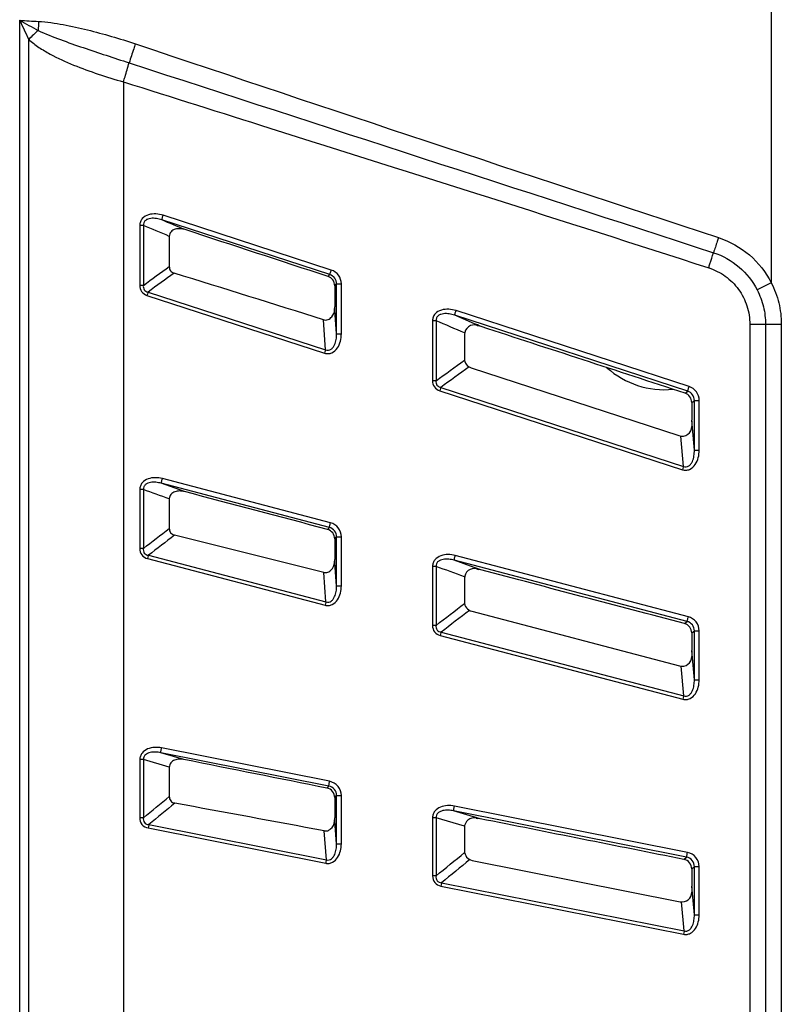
# Model space of a CAD drawing. Header units: millimetres. Extents: x 0 to 1682, y 0 to 1188.
# Tile 39 of 59: x 1259 to 1306, y 685 to 746. Entities that reach past the tile are written whole.
import ezdxf

# ---------------------------------------------------------------- set-up
doc = ezdxf.new("R2010")
doc.units = ezdxf.units.MM
doc.header["$LTSCALE"] = 92.51
doc.layers.add('REAR_CASE-RT1951WD-SHAPE', color=7, linetype='CONTINUOUS')
doc.layers.add('SMPS_TOPRTWD_ASSY-SHAPE', color=7, linetype='CONTINUOUS')

msp = doc.modelspace()

# ---------------------------------------------------------------- linework, layer by layer
at = {"layer": 'REAR_CASE-RT1951WD-SHAPE', "color": 7, "linetype": 'Continuous'}
for p, q in [((1305.645959, 746.577058), (1305.645959, 729.725704)), ((1259.355246, 635.42917), (1259.355246, 745.887647)), ((1259.91354, 635.42917), (1259.91354, 744.706816)), ((1265.743992, 742.095428), (1265.743992, 636.591267)), ((1278.461606, 730.226461), (1268.109508, 733.596828)), ((1278.546813, 730.510314), (1268.192121, 733.880689)), ((1266.751806, 733.253352), (1266.751806, 729.567033)), ((1266.971123, 733.253352), (1266.751806, 733.253352)), ((1266.971123, 733.253352), (1266.971123, 729.567033)), ((1268.567514, 732.584186), (1268.567514, 730.724577)), ((1278.34733, 730.114331), (1278.461606, 730.226461)), ((1266.971123, 729.567033), (1266.751806, 729.567033)), ((1278.758849, 729.546384), (1278.873708, 729.658772)), ((1278.758849, 729.546384), (1278.758849, 728.25473)), ((1278.873708, 726.586159), (1278.873708, 729.658772)), ((1278.873708, 729.658772), (1279.165125, 729.658772)), ((1279.165125, 726.586159), (1279.165125, 729.658772)), ((1305.645959, 729.725704), (1304.778783, 729.282342)), ((1267.193616, 728.952498), (1278.126852, 725.393429)), ((1267.26286, 729.155367), (1278.195141, 725.595983)), ((1278.745989, 728.075292), (1278.745989, 728.058767)), ((1278.773696, 728.039024), (1278.758849, 728.25473)), ((1278.873708, 726.586159), (1278.773696, 728.039024)), ((1278.195141, 725.595983), (1278.067508, 727.45116)), ((1300.49622, 723.052578), (1286.145299, 727.724855)), ((1287.376908, 727.201855), (1286.145299, 727.724855)), ((1300.586897, 723.336424), (1286.232421, 728.008705)), ((1284.998861, 727.386497), (1284.782698, 727.386497)), ((1284.782698, 727.386496), (1284.782698, 723.693605)), ((1284.998861, 727.386497), (1284.998861, 723.693605)), ((1287.787171, 727.027468), (1287.376908, 727.201855)), ((1287.544306, 727.130711), (1287.376908, 727.201855)), ((1287.532001, 727.101758), (1287.644279, 727.065146)), ((1287.652583, 727.084686), (1287.544306, 727.130711)), ((1287.787171, 727.027468), (1287.652583, 727.084686)), ((1306.262954, 727.164169), (1304.323446, 727.164167)), ((1304.323446, 727.164167), (1304.323446, 635.981658)), ((1305.29018, 727.164167), (1305.29018, 635.981658)), ((1306.262954, 727.164169), (1306.262954, 635.981668)), ((1278.873708, 726.586159), (1279.165125, 726.586159)), ((1286.745989, 726.53132), (1286.745989, 725.058767)), ((1287.159976, 724.488329), (1299.959976, 720.314417)), ((1284.998861, 723.693605), (1284.782698, 723.693605)), ((1285.291117, 723.28564), (1300.23372, 718.420556)), ((1285.223452, 723.08329), (1300.167375, 718.218634)), ((1300.335497, 722.928363), (1300.49622, 723.052578)), ((1300.747281, 722.360666), (1300.908401, 722.484897)), ((1300.747281, 722.360666), (1300.747281, 721.271291)), ((1300.908401, 719.415306), (1300.908401, 722.484897)), ((1300.908401, 722.484897), (1301.205331, 722.484897)), ((1301.205331, 719.415306), (1301.205331, 722.484897)), ((1300.745989, 721.213706), (1300.745989, 720.884855)), ((1300.788549, 720.795898), (1300.747281, 721.271291)), ((1300.908401, 719.415306), (1300.788549, 720.795898)), ((1300.23372, 718.420556), (1300.071545, 720.289491)), ((1300.908401, 719.415306), (1301.205331, 719.415306)), ((1278.428427, 714.661418), (1268.076368, 717.379654)), ((1269.509498, 716.868322), (1268.076368, 717.379654)), ((1278.497032, 714.950147), (1268.142387, 717.668388)), ((1266.751806, 716.992985), (1266.751806, 713.368996)), ((1266.971123, 716.992985), (1266.751806, 716.992985)), ((1266.971123, 716.992985), (1266.971123, 713.368996)), ((1268.567514, 716.42369), (1268.567514, 714.598696)), ((1278.314144, 714.542321), (1278.428427, 714.661418)), ((1278.758849, 713.964552), (1278.873708, 714.083983)), ((1278.758849, 713.964552), (1278.758849, 712.697911)), ((1278.873708, 711.064182), (1278.873708, 714.083983)), ((1278.873708, 714.083983), (1279.165125, 714.083983)), ((1279.165125, 711.064182), (1279.165125, 714.083983)), ((1266.971123, 713.368996), (1266.751806, 713.368996)), ((1267.286021, 712.949913), (1278.21893, 710.079056)), ((1300.537088, 709.164315), (1286.182641, 712.932564)), ((1267.228695, 712.743771), (1278.162527, 709.873177)), ((1278.745989, 712.520453), (1278.745989, 712.500921)), ((1278.773659, 712.487247), (1278.758849, 712.697911)), ((1278.873708, 711.064182), (1278.773659, 712.487247)), ((1300.463022, 708.875592), (1286.112126, 712.643839)), ((1287.343505, 712.199287), (1286.112126, 712.643839)), ((1278.21893, 710.079056), (1278.09126, 711.895977)), ((1284.782698, 712.261389), (1284.782698, 708.631013)), ((1284.998861, 712.261389), (1284.782698, 712.261389)), ((1284.998861, 712.261389), (1284.998861, 708.631013)), ((1287.753685, 712.051073), (1287.343505, 712.199287)), ((1287.509461, 712.139329), (1287.343505, 712.199287)), ((1287.498595, 712.109256), (1287.609395, 712.080116)), ((1287.753685, 712.051073), (1287.616778, 712.10055)), ((1278.873708, 711.064182), (1279.165125, 711.064182)), ((1286.745989, 711.528988), (1286.745989, 710.081381)), ((1287.193382, 709.501113), (1299.993382, 706.134797)), ((1300.302272, 708.743628), (1300.463022, 708.875592)), ((1284.998861, 708.631013), (1284.782698, 708.631013)), ((1285.314471, 708.215848), (1300.257358, 704.292019)), ((1300.747281, 708.166136), (1300.908401, 708.298158)), ((1300.747281, 708.166136), (1300.747281, 707.096123)), ((1300.908401, 705.28082), (1300.908401, 708.298158)), ((1300.908401, 708.298158), (1301.205331, 708.298158)), ((1301.205331, 705.28082), (1301.205331, 708.298158)), ((1285.258674, 708.010139), (1300.202836, 704.086666)), ((1300.745989, 707.039213), (1300.745989, 706.715065)), ((1300.78855, 706.63114), (1300.747281, 707.096123)), ((1300.908401, 705.28082), (1300.78855, 706.63114)), ((1300.257358, 704.292019), (1300.095429, 706.117199)), ((1300.908401, 705.28082), (1301.205331, 705.28082)), ((1278.393095, 698.739858), (1268.041078, 700.795261)), ((1269.473637, 700.374771), (1268.041078, 700.795261)), ((1278.444019, 699.032656), (1268.089426, 701.088062)), ((1266.751806, 700.366653), (1266.751806, 696.793069)), ((1266.971123, 700.366653), (1266.751806, 700.366653)), ((1266.971123, 700.366653), (1266.971123, 696.793069)), ((1268.567514, 699.898279), (1266.971123, 700.366653)), ((1268.567514, 699.898279), (1268.567514, 698.101983)), ((1278.278801, 698.613105), (1278.393095, 698.739858)), ((1278.758849, 698.027119), (1278.873708, 698.154287)), ((1278.758849, 698.027119), (1278.758849, 696.781415)), ((1278.873708, 695.177384), (1278.873708, 698.154287)), ((1278.873708, 698.154287), (1279.165125, 698.154287)), ((1279.165125, 695.177384), (1279.165125, 698.154287)), ((1300.427669, 694.364874), (1286.076798, 697.214252)), ((1287.307927, 696.848954), (1286.076798, 697.214252)), ((1300.484044, 694.65767), (1286.129628, 697.507049)), ((1266.971123, 696.793069), (1266.751806, 696.793069)), ((1278.745989, 696.605629), (1278.745989, 696.582624)), ((1278.773567, 696.575862), (1278.758849, 696.781415)), ((1278.873708, 695.177384), (1278.773567, 696.575862)), ((1284.998861, 696.788957), (1284.782698, 696.788957)), ((1284.782698, 696.788956), (1284.782698, 693.209155)), ((1284.998861, 696.788957), (1284.998861, 693.209155)), ((1286.752517, 696.268758), (1284.998861, 696.788957)), ((1287.718018, 696.727181), (1287.307927, 696.848954)), ((1287.472277, 696.800157), (1287.307927, 696.848954)), ((1287.463016, 696.768965), (1287.572494, 696.747194)), ((1287.718018, 696.727181), (1287.578825, 696.768518)), ((1267.265968, 696.158804), (1278.200461, 693.988056)), ((1267.310632, 696.367623), (1278.244224, 694.196671)), ((1278.244224, 694.196671), (1278.116517, 695.981062)), ((1286.745989, 696.180489), (1286.745989, 694.753074)), ((1278.873708, 695.177384), (1279.165125, 695.177384)), ((1287.228962, 694.164598), (1300.028962, 691.619137)), ((1300.266885, 694.224395), (1300.427669, 694.364874)), ((1300.747281, 693.638719), (1300.908401, 693.779298)), ((1300.747281, 693.638719), (1300.747281, 692.58457)), ((1300.908401, 690.804294), (1300.908401, 693.779298)), ((1300.908401, 693.779298), (1301.205331, 693.779298)), ((1301.205331, 690.804294), (1301.205331, 693.779298)), ((1284.998861, 693.209155), (1284.782698, 693.209155)), ((1285.296135, 692.579402), (1300.240586, 689.612587)), ((1285.339312, 692.787886), (1300.282521, 689.820794)), ((1300.745989, 692.528233), (1300.745989, 692.207614)), ((1300.789469, 692.118416), (1300.747281, 692.58457)), ((1300.908401, 690.804294), (1300.789469, 692.118416)), ((1300.282521, 689.820794), (1300.120828, 691.608142)), ((1300.908401, 690.804294), (1301.205331, 690.804294))]:
    msp.add_line(p, q, dxfattribs=at)
for centre, radius, start, end in [((1364.718757, 936.314848), 217.632691, 241.04421249, 241.38622865), ((1338.341022, 742.274421), 77.904557, 177.39339349, 177.80211868), ((1267.779083, 737.067774), 10.964568, 131.63900443, 135.83695608), ((3066.967479, 6103.202747), 5653.149028, 251.428201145, 251.811749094), ((355.961434, -2215.215031), 3083.758085, 72.601234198, 72.78029909), ((1278.145989, 728.058767), 0.6, 315.31562714, 360), ((1277.55238, 728.249362), 1.206235, 351.7027135, 353.83506769), ((1277.502584, 728.254221), 1.256265, 353.85864158, 0.02322029), ((1287.345989, 726.53132), 0.6, 71.93953, 180), ((1287.394809, 725.829243), 1.26083, 71.86883068, 78.58802177), ((1287.345989, 725.058767), 0.6, 180, 251.93953), ((1300.145989, 720.884855), 0.6, 251.93953, 360), ((1299.467608, 721.271211), 1.279673, 357.42444677, 0.00357169), ((552.111868, -2185.267632), 2986.737862, 75.932332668, 76.114226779), ((1278.145989, 712.500921), 0.6, 311.29544833, 360), ((1277.577963, 712.692683), 1.180655, 351.61193058, 353.76811016), ((1277.529963, 712.697416), 1.228886, 353.79167467, 0.02305001), ((1287.345989, 711.528988), 0.6, 75.26525, 180), ((1287.439031, 710.860776), 1.231184, 75.19260437, 82.04618454), ((1287.345989, 710.081381), 0.6, 180, 255.26525), ((1299.49731, 707.096046), 1.249972, 357.39402132, 0.00356243), ((1300.145989, 706.715065), 0.6, 255.26525, 360), ((743.729884, -2165.763425), 2911.211188, 79.422716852, 79.606880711), ((1278.145989, 696.582624), 0.6, 306.43570277, 360), ((1277.599334, 696.776307), 1.159287, 351.53374939, 353.71110713), ((1277.552838, 696.780933), 1.206011, 353.7346464, 0.02288567), ((1287.345989, 696.180489), 0.6, 78.75266, 180), ((1287.481252, 695.544638), 1.206013, 78.67804824, 85.66108927), ((1287.345989, 694.753074), 0.6, 180, 258.75266), ((1299.522354, 692.584494), 1.224928, 357.36751158, 0.00355262), ((1300.145989, 692.207614), 0.6, 258.75266, 360)]:
    msp.add_arc(centre, radius, start, end, dxfattribs=at)
for points in [[(1259.355246, 745.887649), (1259.539691, 745.493261), (1259.724653, 745.099097), (1259.91354, 744.706816)], [(1259.355246, 745.887647), (1259.742353, 745.861598), (1260.129489, 745.835003), (1260.517071, 745.817378)], [(1266.095837, 743.267628), (1278.0918, 739.366729), (1290.092569, 735.480619), (1302.087813, 731.577509)], [(1269.543169, 732.995538), (1269.065344, 733.196115), (1268.587457, 733.396545), (1268.109508, 733.596828)], [(1268.567514, 732.584186), (1268.03546, 732.807424), (1267.50333, 733.030479), (1266.971123, 733.253352)], [(1278.34733, 730.114331), (1275.412508, 731.074424), (1272.477791, 732.034837), (1269.543169, 732.995538)], [(1266.971123, 729.567033), (1267.503092, 729.953103), (1268.035222, 730.338952), (1268.567514, 730.724577)], [(1268.866387, 730.318617), (1268.331715, 729.931092), (1267.797206, 729.543341), (1267.26286, 729.155367)], [(1286.756021, 726.640583), (1286.170395, 726.889442), (1285.584675, 727.13808), (1284.998861, 727.386497)], [(1300.335497, 722.928363), (1296.152466, 724.293947), (1291.9697, 725.660347), (1287.787171, 727.027468)], [(1284.998861, 723.693605), (1285.583462, 724.117875), (1286.168265, 724.541867), (1286.753269, 724.96558)], [(1287.031314, 724.547906), (1286.451049, 724.127425), (1285.870984, 723.706669), (1285.291117, 723.28564)], [(1268.567514, 716.42369), (1268.035436, 716.613602), (1267.503305, 716.803366), (1266.971123, 716.992985)], [(1278.314144, 714.542321), (1275.379173, 715.317316), (1272.444293, 716.092659), (1269.509498, 716.868322)], [(1266.971123, 713.368996), (1267.503086, 713.779113), (1268.035216, 714.189013), (1268.567514, 714.598696)], [(1268.890134, 714.186105), (1268.35526, 713.77426), (1267.820556, 713.362196), (1267.286021, 712.949913)], [(1286.754195, 711.627881), (1286.169148, 711.839228), (1285.584036, 712.050397), (1284.998861, 712.261389)], [(1300.302272, 708.743628), (1296.119195, 709.845294), (1291.936339, 710.947802), (1287.753685, 712.051073)], [(1284.998861, 708.631013), (1285.583738, 709.081926), (1286.168824, 709.532568), (1286.75412, 709.982937)], [(1287.054721, 709.556821), (1286.474432, 709.110098), (1285.894349, 708.663106), (1285.314471, 708.215848)], [(1278.278801, 698.613105), (1275.343672, 699.199959), (1272.408619, 699.787189), (1269.473637, 700.374771)], [(1266.971123, 696.793069), (1267.503081, 697.229583), (1268.035211, 697.665889), (1268.567514, 698.101983)], [(1268.915368, 697.683936), (1268.380282, 697.245378), (1267.84537, 696.806606), (1267.310632, 696.367623)], [(1300.266885, 694.224395), (1296.083761, 695.05781), (1291.900809, 695.892092), (1287.718018, 696.727181)], [(1284.998861, 693.209155), (1285.584055, 693.689355), (1286.169464, 694.169292), (1286.75509, 694.648966)], [(1287.079752, 694.215377), (1286.499393, 693.739806), (1285.919247, 693.263974), (1285.339312, 692.787886)]]:
    msp.add_open_spline(points, degree=3, dxfattribs=at)
for points, knots in [([(1260.517071, 745.817378), (1260.77233, 745.805729), (1261.281054, 745.747836), (1262.289328, 745.579642), (1263.538111, 745.304519), (1265.01967, 744.907772), (1265.995761, 744.602535), (1266.48035, 744.439828)], [0, 0, 0, 0, 0.124978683, 0.249979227, 0.499971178, 0.749981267, 1, 1, 1, 1]), ([(1260.493839, 745.262099), (1260.941601, 745.051826), (1261.864289, 744.688155), (1263.736221, 744.0348), (1265.151958, 743.574929), (1266.095837, 743.267628)], [0, 0, 0, 0, 0.249461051, 0.499418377, 1, 1, 1, 1]), ([(1259.91354, 744.706816), (1260.10707, 744.52577), (1260.533426, 744.204811), (1261.452307, 743.663732), (1262.676261, 743.112219), (1264.192806, 742.560122), (1265.224291, 742.242466), (1265.743992, 742.095428)], [0, 0, 0, 0, 0.123589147, 0.247537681, 0.49693005, 0.748122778, 1, 1, 1, 1]), ([(1266.48035, 744.439828), (1266.445152, 744.335064), (1266.314882, 743.945024), (1266.186942, 743.554196), (1266.095837, 743.267628)], [0, 0, 0, 0, 0.268756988, 1, 1, 1, 1]), ([(1265.743992, 742.095428), (1265.776826, 742.20004), (1265.897783, 742.589655), (1266.014661, 742.980566), (1266.095837, 743.267628)], [0, 0, 0, 0, 0.268760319, 1, 1, 1, 1]), ([(1265.743992, 742.095428), (1268.749308, 741.149065), (1280.773758, 737.362314), (1292.790793, 733.551611), (1301.789727, 730.647813)], [0, 0, 0, 0, 0.249931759, 1, 1, 1, 1]), ([(1268.192121, 733.880689), (1268.047399, 733.927792), (1267.745102, 733.986864), (1267.285095, 733.946965), (1266.935931, 733.749284), (1266.777213, 733.483206), (1266.751819, 733.329427), (1266.751806, 733.253352)], [0, 0, 0, 0, 0.250755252, 0.500974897, 0.749413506, 0.874659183, 1, 1, 1, 1]), ([(1268.109508, 733.596828), (1268.000169, 733.634548), (1267.774672, 733.691419), (1267.481494, 733.70359), (1267.253217, 733.654345), (1267.094587, 733.574522), (1266.979906, 733.43278), (1266.96563, 733.311197), (1266.971125, 733.253351)], [0, 0, 0, 0, 0.24927948, 0.498719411, 0.624001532, 0.749474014, 0.874768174, 1, 1, 1, 1]), ([(1268.109508, 733.596828), (1268.108996, 733.606732), (1268.119443, 733.637719), (1268.134176, 733.698034), (1268.16104, 733.782913), (1268.181025, 733.846567), (1268.192121, 733.880689)], [0, 0, 0, 0, 0.10058076, 0.322400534, 0.636100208, 1, 1, 1, 1]), ([(1269.543169, 732.995538), (1269.445759, 733.027427), (1269.242428, 733.068094), (1268.932709, 733.044819), (1268.694927, 732.916614), (1268.585114, 732.738985), (1268.567514, 732.635388), (1268.567514, 732.584186)], [0, 0, 0, 0, 0.250767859, 0.501039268, 0.749519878, 0.874730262, 1, 1, 1, 1]), ([(1302.392918, 732.50721), (1302.366385, 732.426487), (1302.264573, 732.116623), (1302.162889, 731.806717), (1302.087797, 731.577515)], [0, 0, 0, 0, 0.260520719, 1, 1, 1, 1]), ([(1302.392918, 732.50721), (1303.083754, 732.280382), (1304.389368, 731.549166), (1305.314636, 730.373004), (1305.645959, 729.725704)], [0, 0, 0, 0, 0.499984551, 1, 1, 1, 1]), ([(1301.789727, 730.647813), (1301.81572, 730.728517), (1301.91539, 731.038316), (1302.014685, 731.348237), (1302.087813, 731.577509)], [0, 0, 0, 0, 0.260529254, 1, 1, 1, 1]), ([(1302.087813, 731.577509), (1302.659097, 731.391218), (1303.739126, 730.788518), (1304.504631, 729.817098), (1304.778783, 729.282342)], [0, 0, 0, 0, 0.499981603, 1, 1, 1, 1]), ([(1268.567514, 730.724577), (1268.567514, 730.635535), (1268.617179, 730.448156), (1268.781358, 730.34497), (1268.866387, 730.318617)], [0, 0, 0, 0, 0.500062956, 1, 1, 1, 1]), ([(1278.461606, 730.226461), (1278.462078, 730.236435), (1278.47238, 730.267175), (1278.497839, 730.362151), (1278.526119, 730.446711), (1278.546813, 730.510314)], [0, 0, 0, 0, 0.10105126, 0.323141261, 1, 1, 1, 1]), ([(1279.165125, 729.658772), (1279.165115, 729.843222), (1279.045233, 730.221993), (1278.722173, 730.453224), (1278.546813, 730.510314)], [0, 0, 0, 0, 0.500040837, 1, 1, 1, 1]), ([(1301.789727, 730.647813), (1302.153471, 730.530437), (1302.848636, 730.17791), (1303.672463, 729.35402), (1304.20196, 728.316216), (1304.323442, 727.546393), (1304.323446, 727.164167)], [0, 0, 0, 0, 0.249994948, 0.499994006, 0.749996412, 1, 1, 1, 1]), ([(1278.758849, 729.546384), (1278.758849, 729.669294), (1278.679126, 729.921666), (1278.464136, 730.07612), (1278.34733, 730.114331)], [0, 0, 0, 0, 0.500026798, 1, 1, 1, 1]), ([(1278.873708, 729.658772), (1278.874028, 729.781835), (1278.794688, 730.034873), (1278.57866, 730.188772), (1278.461606, 730.22646)], [0, 0, 0, 0, 0.50018411, 1, 1, 1, 1]), ([(1266.751806, 729.567033), (1266.751821, 729.433506), (1266.823967, 729.153153), (1267.066787, 728.993803), (1267.193616, 728.952498)], [0, 0, 0, 0, 0.500265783, 1, 1, 1, 1]), ([(1266.971125, 729.567035), (1266.958936, 729.475661), (1266.983031, 729.267027), (1267.172224, 729.172589), (1267.262862, 729.155369)], [0, 0, 0, 0, 0.499793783, 1, 1, 1, 1]), ([(1304.778783, 729.282342), (1304.945617, 728.95691), (1305.203098, 728.264), (1305.290174, 727.529932), (1305.29018, 727.164167)], [0, 0, 0, 0, 0.499958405, 1, 1, 1, 1]), ([(1305.645959, 729.725704), (1305.847246, 729.331996), (1306.157893, 728.493983), (1306.262944, 727.606422), (1306.262954, 727.164169)], [0, 0, 0, 0, 0.499958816, 1, 1, 1, 1]), ([(1267.26286, 729.155367), (1267.257607, 729.140948), (1267.233639, 729.07363), (1267.210967, 729.005858), (1267.193615, 728.952498)], [0, 0, 0, 0, 0.214762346, 1, 1, 1, 1]), ([(1286.232421, 728.008705), (1286.087133, 728.055992), (1285.783824, 728.115772), (1285.322108, 728.078229), (1284.969755, 727.88321), (1284.808498, 727.617177), (1284.782711, 727.462822), (1284.782698, 727.386496)], [0, 0, 0, 0, 0.250793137, 0.501063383, 0.749509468, 0.874716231, 1, 1, 1, 1]), ([(1278.067508, 727.45116), (1278.157226, 727.423047), (1278.364105, 727.430023), (1278.514804, 727.56179), (1278.572583, 727.636847)], [0, 0, 0, 0, 0.498143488, 1, 1, 1, 1]), ([(1286.145299, 727.724855), (1286.035589, 727.76282), (1285.809396, 727.820375), (1285.515269, 727.834085), (1285.285672, 727.786609), (1285.125411, 727.708318), (1285.008216, 727.567156), (1284.99336, 727.444694), (1284.998864, 727.386496)], [0, 0, 0, 0, 0.249094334, 0.498375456, 0.623612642, 0.749121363, 0.874569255, 1, 1, 1, 1]), ([(1286.145299, 727.724855), (1286.146503, 727.734825), (1286.156701, 727.765479), (1286.183617, 727.86047), (1286.211704, 727.94505), (1286.232421, 728.008705)], [0, 0, 0, 0, 0.101456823, 0.323743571, 1, 1, 1, 1]), ([(1278.126852, 725.393429), (1278.199508, 725.369786), (1278.354563, 725.346664), (1278.657711, 725.41934), (1278.950931, 725.696558), (1279.128317, 726.125399), (1279.165123, 726.433013), (1279.165125, 726.586159)], [0, 0, 0, 0, 0.125163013, 0.250304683, 0.498783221, 0.749127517, 1, 1, 1, 1]), ([(1278.19514, 725.595984), (1278.248851, 725.572685), (1278.370492, 725.54919), (1278.541004, 725.618707), (1278.664762, 725.747977), (1278.780836, 725.952442), (1278.859307, 726.236734), (1278.875394, 726.469948), (1278.873708, 726.586159)], [0, 0, 0, 0, 0.125307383, 0.250988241, 0.376711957, 0.502047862, 0.751243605, 1, 1, 1, 1]), ([(1278.195141, 725.595984), (1278.190041, 725.581568), (1278.166633, 725.514268), (1278.144168, 725.446644), (1278.126852, 725.393429)], [0, 0, 0, 0, 0.214613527, 1, 1, 1, 1]), ([(1284.782698, 723.693605), (1284.782714, 723.56082), (1284.85528, 723.281904), (1285.097255, 723.124389), (1285.223452, 723.08329)], [0, 0, 0, 0, 0.500120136, 1, 1, 1, 1]), ([(1284.998863, 723.693606), (1284.986873, 723.602692), (1285.012323, 723.395021), (1285.200957, 723.302678), (1285.291119, 723.285641)], [0, 0, 0, 0, 0.49984803, 1, 1, 1, 1]), ([(1285.291117, 723.28564), (1285.286115, 723.271226), (1285.263069, 723.203941), (1285.240741, 723.136412), (1285.223451, 723.08329)], [0, 0, 0, 0, 0.214522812, 1, 1, 1, 1]), ([(1300.49622, 723.052578), (1300.504286, 723.083834), (1300.536789, 723.177829), (1300.566141, 723.272671), (1300.586897, 723.336424)], [0, 0, 0, 0, 0.324989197, 1, 1, 1, 1]), ([(1301.205331, 722.484897), (1301.20532, 722.669341), (1301.085387, 723.04813), (1300.762284, 723.279325), (1300.586897, 723.336424)], [0, 0, 0, 0, 0.499995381, 1, 1, 1, 1]), ([(1300.747281, 722.360666), (1300.747281, 722.483571), (1300.667462, 722.735957), (1300.452332, 722.890221), (1300.335497, 722.928363)], [0, 0, 0, 0, 0.500004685, 1, 1, 1, 1]), ([(1300.908401, 722.484897), (1300.908808, 722.60794), (1300.829496, 722.86109), (1300.613335, 723.014896), (1300.496219, 723.052578)], [0, 0, 0, 0, 0.500032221, 1, 1, 1, 1]), ([(1300.167375, 718.218634), (1300.240157, 718.19495), (1300.395536, 718.17189), (1300.699062, 718.245488), (1300.9918, 718.524128), (1301.16864, 718.953865), (1301.205328, 719.261934), (1301.205331, 719.415306)], [0, 0, 0, 0, 0.125180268, 0.250338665, 0.498830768, 0.749159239, 1, 1, 1, 1]), ([(1300.233719, 718.420557), (1300.287641, 718.397192), (1300.409724, 718.373723), (1300.580333, 718.444295), (1300.703396, 718.574519), (1300.818369, 718.779931), (1300.895444, 719.065112), (1300.910542, 719.298832), (1300.908401, 719.415306)], [0, 0, 0, 0, 0.12554017, 0.251204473, 0.376800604, 0.502022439, 0.751137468, 1, 1, 1, 1]), ([(1300.23372, 718.420557), (1300.228926, 718.406148), (1300.206649, 718.338894), (1300.184609, 718.27156), (1300.167375, 718.218634)], [0, 0, 0, 0, 0.214341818, 1, 1, 1, 1]), ([(1268.142387, 717.668388), (1267.999088, 717.706002), (1267.702013, 717.746538), (1267.257012, 717.682773), (1266.927005, 717.477229), (1266.776444, 717.216569), (1266.751811, 717.067018), (1266.751806, 716.992985)], [0, 0, 0, 0, 0.250684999, 0.50087641, 0.749519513, 0.874730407, 1, 1, 1, 1]), ([(1268.076368, 717.379654), (1267.968209, 717.410136), (1267.746265, 717.452655), (1267.461347, 717.447998), (1267.242391, 717.388669), (1267.091987, 717.304884), (1266.982448, 717.166928), (1266.966421, 717.049253), (1266.971123, 716.992985)], [0, 0, 0, 0, 0.249247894, 0.498659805, 0.623922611, 0.749395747, 0.874759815, 1, 1, 1, 1]), ([(1268.076368, 717.379654), (1268.075288, 717.389585), (1268.083861, 717.421261), (1268.09512, 717.482502), (1268.117001, 717.568909), (1268.133281, 717.633667), (1268.142387, 717.668388)], [0, 0, 0, 0, 0.101119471, 0.323121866, 0.636632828, 1, 1, 1, 1]), ([(1269.509498, 716.868322), (1269.413054, 716.893812), (1269.213175, 716.922202), (1268.913636, 716.881625), (1268.644342, 716.725348), (1268.567514, 716.521752), (1268.567514, 716.42369)], [0, 0, 0, 0, 0.251697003, 0.502928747, 0.752577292, 1, 1, 1, 1]), ([(1278.428427, 714.661418), (1278.428312, 714.671456), (1278.436792, 714.702845), (1278.456714, 714.799273), (1278.480046, 714.885414), (1278.497032, 714.950147)], [0, 0, 0, 0, 0.101444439, 0.32366828, 1, 1, 1, 1]), ([(1279.165125, 714.083983), (1279.165113, 714.276648), (1279.033639, 714.673331), (1278.683347, 714.901222), (1278.497032, 714.950147)], [0, 0, 0, 0, 0.500042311, 1, 1, 1, 1]), ([(1268.567514, 714.598696), (1268.567514, 714.505588), (1268.621088, 714.308177), (1268.79977, 714.208444), (1268.890134, 714.186105)], [0, 0, 0, 0, 0.500065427, 1, 1, 1, 1]), ([(1278.758849, 713.964552), (1278.758849, 714.092944), (1278.671414, 714.357262), (1278.438267, 714.509546), (1278.314144, 714.542321)], [0, 0, 0, 0, 0.500030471, 1, 1, 1, 1]), ([(1278.873708, 714.083983), (1278.874063, 714.212541), (1278.787081, 714.477632), (1278.552784, 714.629231), (1278.428427, 714.661418)], [0, 0, 0, 0, 0.500200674, 1, 1, 1, 1]), ([(1266.751806, 713.368996), (1266.751823, 713.229403), (1266.829433, 712.934161), (1267.093819, 712.779213), (1267.228695, 712.743771)], [0, 0, 0, 0, 0.500248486, 1, 1, 1, 1]), ([(1266.971125, 713.368997), (1266.95802, 713.2731), (1266.982812, 713.050889), (1267.189919, 712.962131), (1267.286024, 712.949915)], [0, 0, 0, 0, 0.49976837, 1, 1, 1, 1]), ([(1267.286021, 712.949913), (1267.281613, 712.935249), (1267.261588, 712.866793), (1267.242902, 712.797951), (1267.228693, 712.743772)], [0, 0, 0, 0, 0.214683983, 1, 1, 1, 1]), ([(1286.182641, 712.932564), (1286.038766, 712.970331), (1285.740638, 713.01149), (1285.293789, 712.949824), (1284.960682, 712.746505), (1284.807733, 712.4858), (1284.782703, 712.335678), (1284.782698, 712.261389)], [0, 0, 0, 0, 0.250724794, 0.50096375, 0.749608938, 0.87478245, 1, 1, 1, 1]), ([(1286.112126, 712.643839), (1286.112738, 712.653901), (1286.121136, 712.685172), (1286.142492, 712.781662), (1286.165638, 712.867789), (1286.182641, 712.932564)], [0, 0, 0, 0, 0.101743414, 0.324128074, 1, 1, 1, 1]), ([(1286.112126, 712.643839), (1286.003582, 712.674522), (1285.7809, 712.717626), (1285.494948, 712.714328), (1285.274626, 712.656533), (1285.122632, 712.574013), (1285.010787, 712.436515), (1284.994153, 712.318007), (1284.998861, 712.261389)], [0, 0, 0, 0, 0.249057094, 0.498311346, 0.623532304, 0.749040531, 0.874554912, 1, 1, 1, 1]), ([(1278.09126, 711.895977), (1278.17118, 711.87595), (1278.348132, 711.884556), (1278.486514, 711.988668), (1278.541954, 712.050131)], [0, 0, 0, 0, 0.498844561, 1, 1, 1, 1]), ([(1278.162527, 709.873177), (1278.23452, 709.854286), (1278.386493, 709.840577), (1278.677803, 709.92413), (1278.957683, 710.197409), (1279.129495, 710.61549), (1279.165122, 710.915051), (1279.165125, 711.064182)], [0, 0, 0, 0, 0.125154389, 0.250310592, 0.498957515, 0.749236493, 1, 1, 1, 1]), ([(1278.21893, 710.079058), (1278.272675, 710.06006), (1278.392263, 710.046482), (1278.553724, 710.121602), (1278.671811, 710.248944), (1278.78347, 710.448322), (1278.859701, 710.72453), (1278.875356, 710.951234), (1278.873708, 711.064182)], [0, 0, 0, 0, 0.125470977, 0.25125622, 0.376981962, 0.502277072, 0.751368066, 1, 1, 1, 1]), ([(1278.21893, 710.079057), (1278.214674, 710.064396), (1278.195207, 709.995953), (1278.176715, 709.927236), (1278.162527, 709.873177)], [0, 0, 0, 0, 0.214555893, 1, 1, 1, 1]), ([(1300.747281, 708.166136), (1300.747281, 708.294525), (1300.659729, 708.558869), (1300.426425, 708.710931), (1300.302272, 708.743628)], [0, 0, 0, 0, 0.500006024, 1, 1, 1, 1]), ([(1300.463022, 708.875592), (1300.469228, 708.907293), (1300.49627, 709.00304), (1300.520058, 709.099458), (1300.537088, 709.164315)], [0, 0, 0, 0, 0.325112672, 1, 1, 1, 1]), ([(1300.908401, 708.298158), (1300.908852, 708.426696), (1300.821894, 708.69192), (1300.587449, 708.84341), (1300.463022, 708.875592)], [0, 0, 0, 0, 0.500035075, 1, 1, 1, 1]), ([(1301.205331, 708.298158), (1301.205318, 708.490819), (1301.073781, 708.88753), (1300.723436, 709.115382), (1300.537088, 709.164315)], [0, 0, 0, 0, 0.499994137, 1, 1, 1, 1]), ([(1284.782698, 708.631013), (1284.782715, 708.49217), (1284.860912, 708.198365), (1285.124427, 708.045415), (1285.258674, 708.010139)], [0, 0, 0, 0, 0.500069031, 1, 1, 1, 1]), ([(1284.998863, 708.631014), (1284.985965, 708.535585), (1285.012381, 708.314321), (1285.218848, 708.227914), (1285.314474, 708.215851)], [0, 0, 0, 0, 0.499774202, 1, 1, 1, 1]), ([(1285.314471, 708.215848), (1285.310313, 708.201189), (1285.291206, 708.132757), (1285.272842, 708.064121), (1285.258672, 708.01014)], [0, 0, 0, 0, 0.214478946, 1, 1, 1, 1]), ([(1300.202836, 704.086666), (1300.274941, 704.067746), (1300.427186, 704.054103), (1300.718797, 704.138374), (1300.998361, 704.412739), (1301.169785, 704.831559), (1301.205328, 705.131501), (1301.205331, 705.28082)], [0, 0, 0, 0, 0.125174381, 0.250348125, 0.499006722, 0.749268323, 1, 1, 1, 1]), ([(1300.257358, 704.29202), (1300.311279, 704.27298), (1300.431205, 704.25945), (1300.592685, 704.335387), (1300.710167, 704.463472), (1300.820847, 704.663613), (1300.895789, 704.940557), (1300.910493, 705.167664), (1300.908401, 705.28082)], [0, 0, 0, 0, 0.125684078, 0.25144202, 0.377045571, 0.502233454, 0.751253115, 1, 1, 1, 1]), ([(1300.257358, 704.29202), (1300.253408, 704.277364), (1300.235067, 704.208957), (1300.216971, 704.140485), (1300.202836, 704.086666)], [0, 0, 0, 0, 0.214326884, 1, 1, 1, 1]), ([(1268.089426, 701.088062), (1267.94811, 701.11611), (1267.65741, 701.138217), (1267.228902, 701.051719), (1266.917969, 700.839433), (1266.775617, 700.584092), (1266.751816, 700.438687), (1266.751806, 700.366653)], [0, 0, 0, 0, 0.250564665, 0.50068333, 0.749465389, 0.874721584, 1, 1, 1, 1]), ([(1268.041078, 700.795261), (1267.934438, 700.818482), (1267.716763, 700.846738), (1267.440937, 700.825842), (1267.231662, 700.757156), (1267.089286, 700.669934), (1266.98492, 700.535329), (1266.967252, 700.421446), (1266.971125, 700.366652)], [0, 0, 0, 0, 0.249149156, 0.498464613, 0.623678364, 0.749112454, 0.874601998, 1, 1, 1, 1]), ([(1268.041078, 700.795261), (1268.039409, 700.805186), (1268.04597, 700.837459), (1268.053541, 700.899459), (1268.070107, 700.987153), (1268.082441, 701.052837), (1268.089426, 701.088062)], [0, 0, 0, 0, 0.101686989, 0.323883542, 0.637196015, 1, 1, 1, 1]), ([(1269.473637, 700.374771), (1269.378513, 700.393815), (1269.182881, 700.409746), (1268.894198, 700.353696), (1268.640514, 700.190997), (1268.567514, 699.993776), (1268.567514, 699.898279)], [0, 0, 0, 0, 0.251541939, 0.502656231, 0.752383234, 1, 1, 1, 1]), ([(1278.393095, 698.739858), (1278.392369, 698.749926), (1278.398893, 698.781879), (1278.41294, 698.879484), (1278.430986, 698.966971), (1278.444019, 699.032656)], [0, 0, 0, 0, 0.101860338, 0.32422671, 1, 1, 1, 1]), ([(1279.165125, 698.154287), (1279.16511, 698.355525), (1279.020853, 698.771064), (1278.641364, 698.993467), (1278.444019, 699.032656)], [0, 0, 0, 0, 0.500050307, 1, 1, 1, 1]), ([(1278.758849, 698.027119), (1278.758849, 698.161232), (1278.662911, 698.438126), (1278.410292, 698.586814), (1278.278801, 698.613105)], [0, 0, 0, 0, 0.500034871, 1, 1, 1, 1]), ([(1278.873708, 698.154287), (1278.874101, 698.288583), (1278.778699, 698.566383), (1278.5248, 698.714227), (1278.393095, 698.739858)], [0, 0, 0, 0, 0.500225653, 1, 1, 1, 1]), ([(1268.567514, 698.101983), (1268.567514, 698.00459), (1268.625177, 697.796244), (1268.8196, 697.701501), (1268.915368, 697.683936)], [0, 0, 0, 0, 0.500071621, 1, 1, 1, 1]), ([(1286.129628, 697.507049), (1285.987723, 697.535214), (1285.695923, 697.557855), (1285.265439, 697.473182), (1284.951496, 697.262707), (1284.806904, 697.007219), (1284.782708, 696.861247), (1284.782698, 696.788956)], [0, 0, 0, 0, 0.250607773, 0.500772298, 0.749554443, 0.874775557, 1, 1, 1, 1]), ([(1286.076798, 697.214252), (1285.969757, 697.23763), (1285.751297, 697.266369), (1285.474352, 697.246641), (1285.263675, 697.179249), (1285.119756, 697.093043), (1285.013277, 696.958767), (1284.994987, 696.844096), (1284.998863, 696.788956)], [0, 0, 0, 0, 0.248955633, 0.498117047, 0.623293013, 0.748764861, 0.874399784, 1, 1, 1, 1]), ([(1286.076798, 697.214252), (1286.076789, 697.224375), (1286.083259, 697.256177), (1286.098712, 697.353892), (1286.116584, 697.441331), (1286.129628, 697.507049)], [0, 0, 0, 0, 0.102047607, 0.324536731, 1, 1, 1, 1]), ([(1266.751806, 696.793069), (1266.751816, 696.64706), (1266.835203, 696.335667), (1267.122958, 696.187213), (1267.265968, 696.158804)], [0, 0, 0, 0, 0.500350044, 1, 1, 1, 1]), ([(1266.971123, 696.793069), (1266.95705, 696.69229), (1266.977, 696.514562), (1267.154261, 696.389831), (1267.258586, 696.37088), (1267.310634, 696.367624)], [0, 0, 0, 0, 0.494236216, 0.746703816, 1, 1, 1, 1]), ([(1267.310632, 696.367623), (1267.307123, 696.352756), (1267.291295, 696.283353), (1267.276843, 696.213643), (1267.265968, 696.158804)], [0, 0, 0, 0, 0.214600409, 1, 1, 1, 1]), ([(1278.11652, 695.981062), (1278.184475, 695.968372), (1278.32952, 695.977211), (1278.451121, 696.05325), (1278.502341, 696.09991)], [0, 0, 0, 0, 0.499432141, 1, 1, 1, 1]), ([(1278.200461, 693.988056), (1278.271512, 693.973958), (1278.419814, 693.96951), (1278.698848, 694.063457), (1278.965159, 694.333181), (1279.130768, 694.740718), (1279.165122, 695.032249), (1279.165125, 695.177384)], [0, 0, 0, 0, 0.125115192, 0.250272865, 0.499077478, 0.749315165, 1, 1, 1, 1]), ([(1278.244224, 694.196672), (1278.297749, 694.182074), (1278.414512, 694.17815), (1278.566994, 694.258292), (1278.679362, 694.383964), (1278.78639, 694.578602), (1278.860136, 694.847117), (1278.875317, 695.067567), (1278.873708, 695.177384)], [0, 0, 0, 0, 0.125566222, 0.251422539, 0.377118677, 0.502377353, 0.751425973, 1, 1, 1, 1]), ([(1278.244224, 694.196672), (1278.240867, 694.181806), (1278.225595, 694.112412), (1278.211325, 694.042801), (1278.200461, 693.988056)], [0, 0, 0, 0, 0.214494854, 1, 1, 1, 1]), ([(1300.747281, 693.638719), (1300.747281, 693.772832), (1300.651203, 694.049762), (1300.398409, 694.198191), (1300.266885, 694.224395)], [0, 0, 0, 0, 0.50000778, 1, 1, 1, 1]), ([(1300.427669, 694.364874), (1300.431904, 694.396922), (1300.453113, 694.494168), (1300.470983, 694.591888), (1300.484044, 694.65767)], [0, 0, 0, 0, 0.325245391, 1, 1, 1, 1]), ([(1300.908401, 693.779298), (1300.908901, 693.913575), (1300.813517, 694.191532), (1300.559454, 694.339247), (1300.427669, 694.364874)], [0, 0, 0, 0, 0.500045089, 1, 1, 1, 1]), ([(1301.205331, 693.779298), (1301.205316, 693.980537), (1301.060982, 694.396112), (1300.681429, 694.618472), (1300.484044, 694.65767)], [0, 0, 0, 0, 0.49999946, 1, 1, 1, 1]), ([(1284.782698, 693.209155), (1284.782708, 693.063899), (1284.866894, 692.753936), (1285.153745, 692.607687), (1285.296135, 692.579402)], [0, 0, 0, 0, 0.500144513, 1, 1, 1, 1]), ([(1284.998861, 693.209155), (1284.985001, 693.108851), (1285.006224, 692.931682), (1285.18388, 692.809622), (1285.287572, 692.791078), (1285.339314, 692.787887)], [0, 0, 0, 0, 0.494352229, 0.746910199, 1, 1, 1, 1]), ([(1285.339312, 692.787886), (1285.336052, 692.773021), (1285.32114, 692.703635), (1285.30699, 692.634087), (1285.296135, 692.579402)], [0, 0, 0, 0, 0.214432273, 1, 1, 1, 1]), ([(1300.240586, 689.612587), (1300.311731, 689.59847), (1300.460251, 689.594084), (1300.739524, 689.688554), (1301.00566, 689.959059), (1301.171028, 690.367172), (1301.205328, 690.659008), (1301.205331, 690.804294)], [0, 0, 0, 0, 0.125136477, 0.250311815, 0.499126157, 0.749346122, 1, 1, 1, 1]), ([(1300.282521, 689.820795), (1300.336182, 689.806173), (1300.453179, 689.8023), (1300.605617, 689.883039), (1300.717457, 690.009258), (1300.823614, 690.204478), (1300.896176, 690.473574), (1300.910443, 690.694322), (1300.908401, 690.804294)], [0, 0, 0, 0, 0.125754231, 0.25157316, 0.377152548, 0.50231203, 0.751300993, 1, 1, 1, 1]), ([(1300.282522, 689.820795), (1300.279469, 689.805933), (1300.265319, 689.736565), (1300.251421, 689.667146), (1300.240586, 689.612587)], [0, 0, 0, 0, 0.214311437, 1, 1, 1, 1])]:
    msp.add_open_spline(points, degree=3, knots=knots, dxfattribs=at)
at = {"layer": 'SMPS_TOPRTWD_ASSY-SHAPE', "color": 7, "linetype": 'Continuous'}
msp.add_arc((1299.045959, 728.39285), 5.25, 227.90957029, 275.88040618, dxfattribs=at)

doc.saveas('drawing.dxf')
